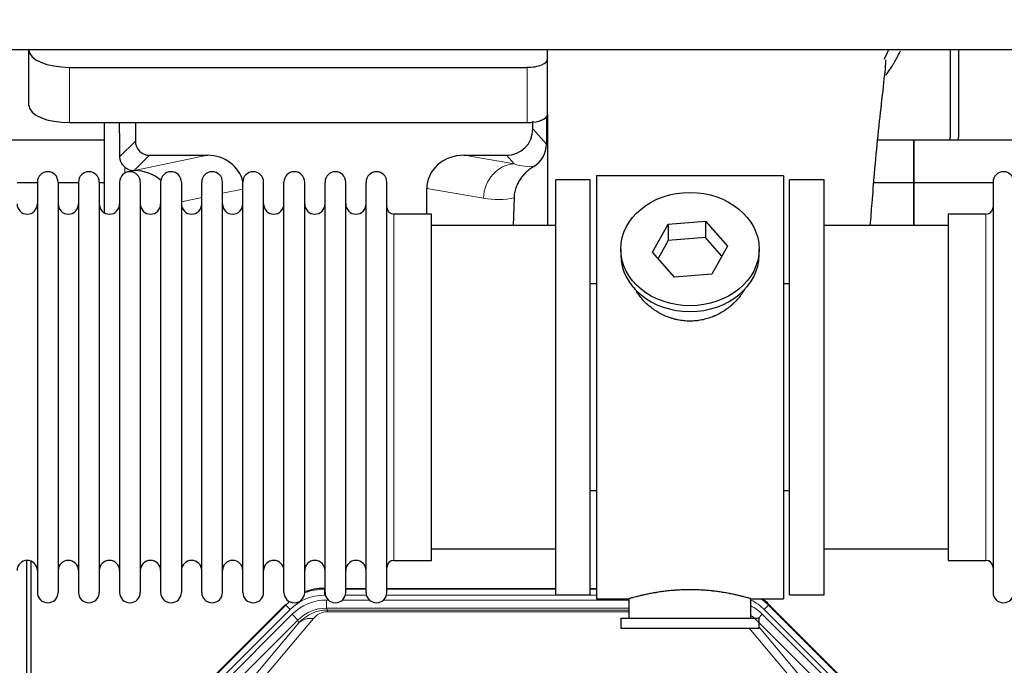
# Model space of a CAD drawing. Header units: inches. Extents: x 0 to 29700, y -16 to 21000.
# Tile 38 of 235: x 5224 to 5708, y 8951 to 9268. Entities that reach past the tile are written whole.
import ezdxf

# ---------------------------------------------------------------- set-up
doc = ezdxf.new("R2010")
doc.units = ezdxf.units.IN
doc.layers.add('1', color=7, linetype='Continuous', true_color=0xffffff)
doc.layers.add('254', color=7, linetype='Continuous', true_color=0xffffff)
doc.styles.add('latin_extended', font='simplex.shx')
doc.dimstyles.get("Standard").update_dxf_attribs({"dimtxt": 0.18, "dimasz": 0.18, "dimexe": 0.18, "dimexo": 0.0625, "dimgap": 0.09, "dimtad": 0, "dimtih": 1, "dimtoh": 1, "dimdec": 4, "dimzin": 0, "dimdsep": 46, "dimtxsty": 'Standard', "dimcen": 0.09, "dimadec": 0, "dimazin": 0, "dimtfac": 1, "dimtdec": 4, "dimtofl": 0, "dimtmove": 0, "dimatfit": 3, "dimfxl": 1, "dimtolj": 1, "dimtzin": 0, "dimarcsym": 0})

# ---------------------------------------------------------------- blocks, each defined once
blk = doc.blocks.new('_U12')
at = {"layer": '254', "color": 3, "linetype": 'Continuous', "lineweight": 13, "transparency": 16777216}
for p, q in [((1783.27, 10165.25), (703.27, 10165.25)), ((753.27, 9002.25), (753.27, 9990.25)), ((7488.27, 8827.25), (703.27, 8827.25))]:
    blk.add_line(p, q, dxfattribs=at)
at = {"layer": '254', "color": 3, "transparency": 16777216}
for points in [[(782.43, 9990.25), (724.1, 9990.25), (753.27, 10165.25)], [(724.1, 9002.25), (782.43, 9002.25), (753.27, 8827.25)]]:
    blk.add_solid(points, dxfattribs=at)
at = {"layer": 'Defpoints', "color": 0, "transparency": 16777216}
for p in [(753.27, 10165.25), (1833.27, 10165.25), (7538.27, 8827.25)]:
    blk.add_point(p, dxfattribs=at)
at = {"layer": '254', "color": 2, "lineweight": 13, "transparency": 16777216, "insert": (490.77, 9204.58), "char_height": 175, "attachment_point": 1, "rotation": 90, "style": 'latin_extended'}
blk.add_mtext('\\A1;\\C2;1338', dxfattribs=at)

msp = doc.modelspace()

# ---------------------------------------------------------------- linework, layer by layer
at = {"layer": '1', "color": 2, "linetype": 'Continuous', "lineweight": 25}
for p, q in [((7232.267, 9253.15), (2706.267, 9253.15)), ((5228.317, 9253.151), (5228.317, 9253.053)), ((5228.317, 9225.865), (5228.317, 9253.053)), ((5483.317, 9248.827), (5483.317, 9253.151)), ((5681.267, 9253.151), (5681.267, 9210.25)), ((5685.267, 9253.151), (5685.267, 9210.25)), ((5483.317, 9221.638), (5483.317, 9248.827)), ((5248.317, 9244.6), (5473.317, 9244.6)), ((5483.317, 9221.638), (5483.317, 9166.751)), ((5248.317, 9217.411), (5473.317, 9217.411)), ((5265.25, 9217.411), (5265.25, 9173.142)), ((5280.627, 9217.411), (5280.627, 9208.311)), ((5476.032, 9214.298), (5476.032, 9218.014)), ((5482.794, 9220.29), (5482.739, 9206.842)), ((5265.254, 9208.725), (5173.267, 9208.725)), ((5663.267, 9208.725), (5645.562, 9208.725)), ((5663.267, 9187.75), (5663.267, 9208.725)), ((5663.267, 9208.725), (5663.267, 9187.75)), ((5755.254, 9208.725), (5663.267, 9208.725)), ((5287.601, 9201.337), (5316.062, 9201.337)), ((5442.23, 9201.337), (5463.081, 9201.337)), ((5280.062, 9193.798), (5280.22, 9193.798)), ((5232.467, 9187.75), (5222.467, 9187.75)), ((5232.467, 9188.15), (5232.467, 8986.35)), ((5242.667, 9188.15), (5242.667, 8986.35)), ((5252.666, 9187.75), (5242.668, 9187.75)), ((5252.667, 9188.15), (5252.667, 8986.35)), ((5265.248, 9187.75), (5262.866, 9187.75)), ((5262.867, 9188.15), (5262.867, 8986.35)), ((5272.867, 9188.15), (5272.867, 8986.35)), ((5283.067, 9188.15), (5283.067, 8986.35)), ((5293.067, 9188.15), (5293.067, 8986.35)), ((5303.267, 9188.15), (5303.267, 8986.35)), ((5313.267, 8986.35), (5313.267, 9188.15)), ((5323.467, 8986.35), (5323.467, 9188.15)), ((5333.467, 8986.35), (5333.467, 9188.15)), ((5343.667, 8986.35), (5343.667, 9188.15)), ((5353.667, 8986.35), (5353.667, 9188.15)), ((5363.867, 8986.35), (5363.867, 9188.15)), ((5373.867, 8986.35), (5373.867, 9188.15)), ((5384.067, 8986.35), (5384.067, 9188.15)), ((5394.067, 8986.35), (5394.067, 9188.15)), ((5404.267, 8986.35), (5404.267, 9188.15)), ((5504.267, 9189.25), (5487.267, 9189.25)), ((5487.267, 8985.25), (5487.267, 9189.25)), ((5504.267, 8985.25), (5504.267, 9189.25)), ((5599.267, 9191.25), (5507.267, 9191.25)), ((5507.267, 9191.25), (5507.267, 8983.25)), ((5599.267, 9191.25), (5599.267, 8983.25)), ((5619.267, 9189.25), (5602.267, 9189.25)), ((5602.267, 8985.25), (5602.267, 9189.25)), ((5619.267, 8985.25), (5619.267, 9189.25)), ((5663.267, 9187.75), (5643.64, 9187.75)), ((5663.267, 9166.75), (5663.267, 9187.75)), ((5663.267, 9187.75), (5663.267, 9166.749)), ((5702.269, 9187.75), (5663.267, 9187.75)), ((5702.267, 9188.15), (5702.267, 8986.35)), ((5423.893, 9172.4), (5423.893, 9184.95)), ((5466.782, 9180.45), (5466.416, 9166.75)), ((5426.267, 9172.4), (5407.767, 9172.4)), ((5426.267, 9002.1), (5426.267, 9172.4)), ((5542.547, 9167.545), (5560.939, 9168.987)), ((5560.939, 9168.987), (5560.939, 9160.957)), ((5560.939, 9168.987), (5571.658, 9156.661)), ((5698.767, 9172.4), (5680.267, 9172.4)), ((5680.267, 9172.4), (5680.267, 9002.1)), ((5487.267, 9166.75), (5426.262, 9166.75)), ((5534.876, 9153.778), (5542.547, 9167.545)), ((5542.547, 9167.545), (5542.547, 9159.515)), ((5680.273, 9166.75), (5619.267, 9166.75)), ((5542.547, 9159.515), (5537.603, 9150.642)), ((5560.939, 9160.957), (5542.547, 9159.515)), ((5568.931, 9151.767), (5560.939, 9160.957)), ((5519.267, 9155.219), (5519.267, 9152.351)), ((5545.596, 9141.452), (5534.876, 9153.778)), ((5571.658, 9156.661), (5563.987, 9142.893)), ((5587.267, 9152.351), (5587.267, 9155.219)), ((5563.987, 9142.893), (5545.596, 9141.452)), ((5504.267, 9138.25), (5507.267, 9138.25)), ((5599.267, 9138.25), (5602.268, 9138.25)), ((5507.267, 9036.25), (5504.267, 9036.25)), ((5602.268, 9036.25), (5599.267, 9036.25)), ((5426.262, 9007.75), (5487.267, 9007.75)), ((5619.267, 9007.75), (5680.273, 9007.75)), ((5227.266, 8601.509), (5227.266, 9002.089)), ((5229.266, 9001.761), (5229.266, 8578.251)), ((5407.767, 9002.1), (5426.267, 9002.1)), ((5680.267, 9002.1), (5698.767, 9002.1)), ((5373.507, 8988.351), (5373.869, 8988.351)), ((5384.069, 8988.351), (5394.067, 8988.351)), ((5404.268, 8988.351), (5487.264, 8988.351)), ((5487.267, 8985.25), (5504.267, 8985.25)), ((5504.264, 8988.351), (5507.266, 8988.351)), ((5602.267, 8985.25), (5619.267, 8985.25)), ((5310.626, 8936.638), (5354.442, 8980.454)), ((5507.267, 8983.25), (5523.267, 8983.25)), ((5523.267, 8983.25), (5523.267, 8973.75)), ((5582.862, 8983.25), (5599.267, 8983.25)), ((5583.267, 8973.75), (5583.267, 8983.366)), ((5592.092, 8980.454), (5635.908, 8936.638)), ((5519.267, 8973.75), (5519.267, 8968.75)), ((5519.267, 8973.75), (5587.267, 8973.75)), ((5587.267, 8968.75), (5587.267, 8973.75)), ((5519.267, 8968.75), (5587.267, 8968.75))]:
    msp.add_line(p, q, dxfattribs=at)
at = {"layer": '1', "color": 110, "linetype": 'Continuous', "lineweight": 13}
for p, q in [((5248.317, 9217.411), (5248.317, 9244.6)), ((5473.317, 9217.411), (5473.317, 9244.6)), ((5476.032, 9214.298), (5482.739, 9206.842)), ((5273.009, 9200.693), (5280.627, 9208.311)), ((5287.601, 9201.337), (5280.062, 9193.798)), ((5280.22, 9193.798), (5316.062, 9201.337)), ((5442.23, 9201.337), (5466.873, 9197.122)), ((5466.873, 9197.122), (5463.081, 9201.337)), ((5275.458, 9192.59), (5275.458, 9195.503)), ((5333.467, 9184.761), (5323.467, 9182.658)), ((5451.738, 9180.187), (5423.893, 9184.95)), ((5313.268, 9180.513), (5303.268, 9178.409)), ((5407.767, 9002.1), (5407.767, 9172.4)), ((5698.767, 9172.4), (5698.767, 9002.1)), ((5373.507, 8988.351), (5373.663, 8987.976)), ((5373.663, 8987.976), (5373.868, 8987.976)), ((5373.663, 8984.98), (5373.663, 8987.976)), ((5374.055, 8984.98), (5373.663, 8984.98)), ((5394.256, 8984.98), (5383.882, 8984.98)), ((5384.068, 8987.976), (5394.069, 8987.976)), ((5507.266, 8984.98), (5404.082, 8984.98)), ((5404.269, 8987.976), (5487.264, 8987.976)), ((5504.266, 8987.976), (5507.266, 8987.976)), ((5311.006, 8936.488), (5354.597, 8980.079)), ((5354.597, 8980.079), (5354.442, 8980.454)), ((5356.715, 8977.96), (5354.597, 8980.079)), ((5374.639, 8982.623), (5375.487, 8982.623)), ((5374.639, 8978.628), (5374.639, 8982.623)), ((5382.449, 8982.623), (5395.687, 8982.623)), ((5402.649, 8982.623), (5523.265, 8982.623)), ((5591.937, 8980.079), (5589.818, 8977.96)), ((5592.092, 8980.454), (5591.937, 8980.079)), ((5591.937, 8980.079), (5635.528, 8936.488)), ((5356.715, 8977.96), (5313.125, 8934.369)), ((5315.516, 8933.427), (5357.692, 8975.603)), ((5360.516, 8972.778), (5357.692, 8975.603)), ((5523.265, 8978.628), (5374.639, 8978.628)), ((5374.639, 8978.628), (5375.035, 8977.673)), ((5375.035, 8977.673), (5523.264, 8977.673)), ((5375.035, 8976.795), (5375.035, 8977.673)), ((5523.264, 8976.795), (5375.035, 8976.795)), ((5586.99, 8973.75), (5588.842, 8975.603)), ((5631.017, 8933.427), (5588.842, 8975.603)), ((5633.409, 8934.369), (5589.818, 8977.96)), ((5360.516, 8972.778), (5318.341, 8930.603)), ((5334.993, 8940.268), (5361.07, 8971.441)), ((5368.132, 8973.487), (5342.054, 8942.314)), ((5361.07, 8971.441), (5360.516, 8972.778)), ((5628.193, 8930.603), (5586.017, 8972.778)), ((5604.48, 8942.314), (5582.365, 8968.75)), ((5587.267, 8969.285), (5611.541, 8940.268))]:
    msp.add_line(p, q, dxfattribs=at)
at = {"layer": '1', "color": 2, "linetype": 'Continuous', "lineweight": 25}
for centre, radius, start, end in [((5659.267, 9210.25), 22, 356.02453, 0), ((5663.267, 9210.25), 22, 356.02453, 0), ((5237.567, 9188.15), 5.1, 0, 180), ((5257.767, 9188.15), 5.1, 0, 180), ((5277.967, 9188.15), 5.1, 0, 180), ((5298.167, 9188.15), 5.1, 0, 180), ((5318.367, 9188.15), 5.1, 0, 180), ((5338.567, 9188.15), 5.1, 0, 180), ((5358.767, 9188.15), 5.1, 0, 180), ((5378.967, 9188.15), 5.1, 0, 180), ((5399.167, 9188.15), 5.1, 0, 180), ((5707.367, 9188.15), 5.1, 0, 180), ((5227.467, 9177.4), 5, 180, 0), ((5247.667, 9177.4), 5, 180, 0), ((5267.867, 9177.4), 5, 180, 0), ((5288.067, 9177.4), 5, 180, 0), ((5308.267, 9177.4), 5, 180, 0), ((5328.467, 9177.4), 5, 180, 0), ((5348.667, 9177.4), 5, 180, 0), ((5368.867, 9177.4), 5, 180, 0), ((5389.067, 9177.4), 5, 180, 0), ((5407.767, 9175.9), 3.5, 180, 270), ((5698.767, 9175.9), 3.5, 270, 0), ((5227.467, 8997.1), 5, 0, 180), ((5247.667, 8997.1), 5, 0, 180), ((5267.867, 8997.1), 5, 0, 180), ((5288.067, 8997.1), 5, 0, 180), ((5308.267, 8997.1), 5, 0, 180), ((5328.467, 8997.1), 5, 0, 180), ((5348.667, 8997.1), 5, 0, 180), ((5368.867, 8997.1), 5, 0, 180), ((5389.067, 8997.1), 5, 0, 180), ((5407.767, 8998.6), 3.5, 90, 180), ((5698.767, 8998.6), 3.5, 0, 90), ((5237.567, 8986.35), 5.1, 180, 0), ((5257.767, 8986.35), 5.1, 180, 0), ((5277.967, 8986.35), 5.1, 180, 0), ((5298.167, 8986.35), 5.1, 180, 0), ((5318.367, 8986.35), 5.1, 180, 0), ((5338.567, 8986.35), 5.1, 180, 0), ((5358.767, 8986.35), 5.1, 180, 0), ((5378.967, 8986.35), 5.1, 180, 0), ((5399.167, 8986.35), 5.1, 180, 0), ((5707.367, 8986.35), 5.1, 180, 0)]:
    msp.add_arc(centre, radius, start, end, dxfattribs=at)
for centre, major_axis, ratio, start_param, end_param in [((5248.317, 9253.053), (-20, 0), 0.4226815, 0, 1.5707963), ((5473.317, 9248.827), (-10, 0), 0.4226815, 1.5707963, 3.1415927), ((5248.317, 9225.865), (-20, 0), 0.4226815, 0, 1.5707963), ((5473.317, 9221.638), (-10, 0), 0.4226815, 1.8474697, 3.1415927), ((5275.458, 8767.135), (10.169, -1338.708), 0.0006671, 1.9006007, 1.9138317), ((5473.317, 9221.638), (-10, 0), 0.4226815, 1.5707963, 1.7425489), ((5473.317, 9240.784), (0, 23.658), 0.4226815, 3.3133452, 3.4165375), ((5462.992, 9214.387), (-8.754, 9.732), 0.993147, 2.4124357, 3.9763944), ((5287.654, 9208.364), (4.987, 4.987), 0.9924325, 2.3599928, 3.9231925), ((5469.699, 9206.93), (12.412, -4.015), 0.9953148, 5.572067, 6.5905896), ((5315.446, 9184.272), (-18.076, -3.802), 0.9203203, 3.1559659, 4.4876926), ((5442.988, 9184.272), (18.879, -3.229), 0.8876007, 1.7611606, 3.2922561), ((5280.062, 9200.771), (-7.027, 0), 0.9924325, 0.8563441, 1.5707963), ((5280.22, 9176.863), (-18.402, 0), 0.9203203, 3.9349859, 4.712389), ((5553.267, 9152.351), (34, 0), 0.819152, 3.1416663, 6.2831608), ((5373.538, 8961.314, 0), (10.349, -24.985), 0.998395, 2.7494612, 3.1145601), ((5572.996, 8961.314, 0), (-10.349, -24.985), 0.998395, 2.7494612, 2.9094018)]:
    msp.add_ellipse(centre, major_axis=major_axis, ratio=ratio, start_param=start_param, end_param=end_param, dxfattribs=at)
at = {"layer": '1', "color": 110, "linetype": 'Continuous', "lineweight": 13}
for centre, major_axis, ratio, start_param, end_param in [((5466.873, 9180.187), (-2.866, -16.757), 0.8876007, 3.3319569, 4.8630524), ((5466.629, 9210.343), (17.605, -10.298), 0.5880236, 5.056727, 5.602163), ((5451.494, 9210.343), (33.02, -17.025), 0.7759833, 5.0998257, 5.5373073), ((5373.69, 8960.947, 0), (9.199, -22.209), 0.998395, 2.7494612, 3.5337241), ((5373.69, 8960.947, 0), (10.345, -24.976), 0.9987509, 2.7494612, 3.1209322), ((5373.69, 8960.947, 0), (10.345, -24.976), 0.9987509, 3.439392, 3.5337241), ((5374.666, 8958.59, 0), (-9.199, 22.209), 0.998395, 5.8910538, 6.6753168), ((5572.844, 8960.947, 0), (-9.199, -22.209), 0.998395, 2.7494612, 3.0857139), ((5571.867, 8958.59), (9.199, 22.209), 0.998395, 5.8910538, 6.1816355), ((5572.844, 8960.947), (-10.345, -24.976), 0.9987509, 2.7494612, 2.9335669), ((5374.666, 8958.59), (7.671, -18.519), 0.9977549, 2.7494612, 3.5337241), ((5375.588, 8956.365), (4.311, -20.925), 0.9337003, 2.9520749, 3.7363379), ((5375.588, 8965.472), (2.389, -11.128), 0.8742439, 2.9560698, 3.7403327), ((5571.867, 8958.59, 0), (-7.671, -18.519), 0.9977549, 2.7494612, 2.9288368), ((5368.132, 8964.38), (-7.67, 6.416), 0.860824, 5.3364913, 6.1801624)]:
    msp.add_ellipse(centre, major_axis=major_axis, ratio=ratio, start_param=start_param, end_param=end_param, dxfattribs=at)
at = {"layer": '1', "color": 2, "linetype": 'Continuous', "lineweight": 25}
msp.add_ellipse((5553.267, 9155.219), major_axis=(34, 0), ratio=0.819152, dxfattribs=at)
msp.add_open_spline([(5648.708, 9248.553), (5649.499, 9250.02), (5650.238, 9251.506), (5650.923, 9253.005)], degree=3, dxfattribs=at)
for points, knots in [([(5649.667, 9240.761), (5650.083, 9241.335), (5650.985, 9242.617), (5651.85, 9243.932), (5652.542, 9245.026), (5652.77, 9245.393), (5653.107, 9245.948), (5653.219, 9246.133), (5653.44, 9246.504), (5653.99, 9247.433), (5654.94, 9249.122), (5655.958, 9251.086), (5656.548, 9252.302), (5656.76, 9252.751)], [0, 0, 0, 0, 0.1531065, 0.3380178, 0.3380178, 0.4304734, 0.4304734, 0.4767012, 0.4767012, 0.522929, 0.7078402, 0.8927515, 1, 1, 1, 1]), ([(5641.971, 9166.867), (5642.249, 9170.588), (5642.921, 9179.394), (5644.184, 9194.482), (5645.87, 9212.484), (5647.914, 9230.556), (5649.241, 9242.986), (5649.733, 9247.853), (5649.52, 9248.22), (5649.465, 9248.237)], [0, 0, 0, 0, 0.0885493, 0.2132619, 0.388573, 0.591387, 0.8392089, 0.9705005, 1, 1, 1, 1]), ([(5275.458, 9195.503), (5275.268, 9195.667), (5275.089, 9195.838), (5274.75, 9196.195), (5274.591, 9196.382), (5274.292, 9196.771), (5274.152, 9196.973), (5274.006, 9197.21), (5273.99, 9197.236), (5273.959, 9197.289), (5273.943, 9197.316), (5273.897, 9197.396), (5273.806, 9197.558), (5273.722, 9197.722), (5273.564, 9198.053), (5273.471, 9198.279), (5273.309, 9198.74), (5273.241, 9198.975), (5273.171, 9199.276), (5273.158, 9199.336), (5273.133, 9199.458), (5273.121, 9199.519), (5273.089, 9199.703), (5273.071, 9199.825), (5273.027, 9200.195), (5273.011, 9200.443), (5273.009, 9200.693)], [0, 0, 0, 0, 0.125, 0.125, 0.25, 0.25, 0.375, 0.375, 0.390625, 0.390625, 0.40625, 0.40625, 0.4375, 0.5, 0.5, 0.625, 0.625, 0.75, 0.75, 0.78125, 0.78125, 0.8125, 0.8125, 0.875, 0.875, 1, 1, 1, 1]), ([(5476.495, 9195.825), (5476.154, 9195.619), (5475.486, 9195.19), (5474.524, 9194.5), (5473.603, 9193.763), (5473.016, 9193.24), (5472.443, 9192.7), (5472.164, 9192.422), (5471.62, 9191.849), (5471.355, 9191.554), (5471.034, 9191.174), (5470.97, 9191.097), (5470.844, 9190.943), (5470.656, 9190.711), (5470.475, 9190.476), (5470.119, 9190.001), (5469.667, 9189.357), (5469.256, 9188.689), (5468.867, 9188.01), (5468.684, 9187.664), (5468.339, 9186.961), (5468.177, 9186.603), (5467.878, 9185.874), (5467.74, 9185.504), (5467.583, 9185.032), (5467.553, 9184.937), (5467.508, 9184.794), (5467.493, 9184.746), (5467.464, 9184.651), (5467.393, 9184.412), (5467.327, 9184.172), (5467.179, 9183.595), (5467.095, 9183.207), (5466.956, 9182.428), (5466.9, 9182.036), (5466.818, 9181.247), (5466.792, 9180.85), (5466.782, 9180.45)], [0, 0, 0, 0, 0.0625, 0.125, 0.1875, 0.25, 0.25, 0.3125, 0.3125, 0.375, 0.375, 0.390625, 0.390625, 0.40625, 0.4375, 0.4375, 0.5, 0.5625, 0.5625, 0.625, 0.625, 0.6875, 0.6875, 0.75, 0.75, 0.765625, 0.765625, 0.7734375, 0.7734375, 0.78125, 0.8125, 0.8125, 0.875, 0.875, 0.9375, 0.9375, 1, 1, 1, 1]), ([(5556.125, 9119.927), (5555.133, 9119.833), (5554.145, 9119.789), (5552.176, 9119.796), (5551.195, 9119.847), (5549.241, 9120.045), (5548.267, 9120.192), (5547.054, 9120.435), (5546.812, 9120.487), (5546.449, 9120.569), (5546.328, 9120.597), (5546.087, 9120.654), (5545.485, 9120.802), (5544.891, 9120.967), (5543.481, 9121.395), (5542.561, 9121.723), (5540.758, 9122.463), (5539.876, 9122.873), (5538.582, 9123.551), (5538.155, 9123.787), (5537.628, 9124.095), (5537.523, 9124.157), (5537.314, 9124.283), (5537.001, 9124.473), (5536.693, 9124.668), (5535.676, 9125.327), (5534.895, 9125.886), (5533.395, 9127.064), (5532.677, 9127.683), (5531.303, 9128.98), (5530.647, 9129.658), (5529.4, 9131.072), (5528.82, 9131.797), (5527.74, 9133.279), (5527.241, 9134.036), (5526.498, 9135.29), (5526.228, 9135.777), (5525.975, 9136.27)], [0, 0, 0, 0, 0.0792205, 0.0792205, 0.1584409, 0.1584409, 0.2376614, 0.2376614, 0.2574665, 0.2574665, 0.2673691, 0.2673691, 0.2772716, 0.3168819, 0.3168819, 0.3961024, 0.3961024, 0.4753228, 0.4753228, 0.5149331, 0.5149331, 0.5248356, 0.5248356, 0.5347382, 0.5545433, 0.5545433, 0.6337638, 0.6337638, 0.7129842, 0.7129842, 0.7922047, 0.7922047, 0.8714252, 0.8714252, 0.9506456, 0.9506456, 1, 1, 1, 1]), ([(5580.165, 9135.531), (5580.005, 9135.242), (5579.839, 9134.954), (5579.608, 9134.569), (5579.549, 9134.472), (5579.429, 9134.277), (5579.247, 9133.987), (5579.06, 9133.7), (5578.679, 9133.129), (5578.415, 9132.754), (5577.596, 9131.645), (5577.013, 9130.928), (5575.773, 9129.537), (5575.116, 9128.865), (5574.247, 9128.053), (5573.983, 9127.812), (5573.713, 9127.575), (5573.532, 9127.417), (5573.441, 9127.338), (5572.984, 9126.949), (5572.612, 9126.647), (5571.476, 9125.765), (5570.692, 9125.212), (5569.071, 9124.177), (5568.235, 9123.694), (5566.94, 9123.024), (5566.502, 9122.811), (5565.834, 9122.504), (5565.609, 9122.404), (5565.27, 9122.258), (5565.157, 9122.21), (5564.929, 9122.115), (5564.815, 9122.068), (5563.786, 9121.653), (5562.859, 9121.33), (5560.979, 9120.773), (5560.026, 9120.539), (5558.578, 9120.257), (5558.092, 9120.175), (5557.358, 9120.069), (5557.113, 9120.036), (5556.62, 9119.977), (5556.373, 9119.951), (5556.125, 9119.927)], [0, 0, 0, 0, 0.0354008, 0.0354008, 0.0474583, 0.0474583, 0.0595158, 0.0836308, 0.0836308, 0.1318607, 0.1318607, 0.2283206, 0.2283206, 0.3247806, 0.3247806, 0.3488955, 0.360953, 0.360953, 0.3730105, 0.3730105, 0.4212405, 0.4212405, 0.5177004, 0.5177004, 0.6141603, 0.6141603, 0.6623903, 0.6623903, 0.6865053, 0.6865053, 0.6985627, 0.6985627, 0.7106202, 0.7106202, 0.8070802, 0.8070802, 0.9035401, 0.9035401, 0.95177, 0.95177, 0.975885, 0.975885, 1, 1, 1, 1]), ([(5583.267, 8983.25), (5583.267, 8983.25), (5583.219, 8983.264), (5583.076, 8983.306), (5583.015, 8983.323), (5582.906, 8983.354), (5582.847, 8983.371), (5582.781, 8983.39), (5582.736, 8983.402), (5582.712, 8983.409), (5582.494, 8983.471), (5582.253, 8983.539), (5581.681, 8983.697), (5581.351, 8983.788), (5580.6, 8983.989), (5580.18, 8984.099), (5579.656, 8984.234), (5579.597, 8984.249), (5579.478, 8984.279), (5579.418, 8984.295), (5579.235, 8984.341), (5579.111, 8984.372), (5578.731, 8984.467), (5578.468, 8984.532), (5577.653, 8984.73), (5577.072, 8984.867), (5575.837, 8985.147), (5575.183, 8985.29), (5574.145, 8985.507), (5573.79, 8985.579), (5573.334, 8985.669), (5573.243, 8985.688), (5573.058, 8985.724), (5572.781, 8985.778), (5572.499, 8985.831), (5571.553, 8986.009), (5570.771, 8986.148), (5569.153, 8986.415), (5568.319, 8986.544), (5567.028, 8986.726), (5566.154, 8986.844), (5565.253, 8986.954), (5564.682, 8987.019), (5564.567, 8987.032), (5564.338, 8987.058), (5563.993, 8987.096), (5563.646, 8987.132), (5562.951, 8987.203), (5562.485, 8987.247), (5561.078, 8987.37), (5560.129, 8987.44), (5558.207, 8987.553), (5557.235, 8987.597), (5556.005, 8987.634), (5555.634, 8987.644), (5555.201, 8987.653), (5555.014, 8987.656), (5554.89, 8987.658), (5554.828, 8987.659), (5554.268, 8987.668), (5553.772, 8987.671), (5552.289, 8987.671), (5551.306, 8987.657), (5549.351, 8987.599), (5548.38, 8987.556), (5546.931, 8987.471), (5546.45, 8987.439), (5545.73, 8987.387), (5545.49, 8987.368), (5545.131, 8987.34), (5545.012, 8987.33), (5544.774, 8987.31), (5544.655, 8987.3), (5543.589, 8987.207), (5542.664, 8987.112), (5540.857, 8986.905), (5539.974, 8986.792), (5538.251, 8986.549), (5537.41, 8986.42), (5536.488, 8986.268), (5536.386, 8986.251), (5536.182, 8986.216), (5535.879, 8986.165), (5535.581, 8986.113), (5534.99, 8986.009), (5534.605, 8985.938), (5533.474, 8985.726), (5532.754, 8985.583), (5531.378, 8985.296), (5530.722, 8985.153), (5529.944, 8984.977), (5529.714, 8984.924), (5529.488, 8984.872), (5529.339, 8984.837), (5529.265, 8984.819), (5528.897, 8984.733), (5528.614, 8984.665), (5527.796, 8984.467), (5527.293, 8984.34), (5526.371, 8984.104), (5525.952, 8983.994), (5525.387, 8983.842), (5525.209, 8983.794), (5524.959, 8983.726), (5524.838, 8983.693), (5524.723, 8983.661), (5524.647, 8983.64), (5524.61, 8983.63), (5524.284, 8983.54), (5524.043, 8983.472), (5523.657, 8983.362), (5523.512, 8983.321), (5523.365, 8983.279), (5523.329, 8983.268), (5523.292, 8983.258), (5523.283, 8983.255), (5523.27, 8983.251), (5523.267, 8983.25), (5523.267, 8983.25)], [0, 0, 0, 0, 0.0311289, 0.0311289, 0.0467558, 0.0467558, 0.0545693, 0.0584761, 0.0584761, 0.0623828, 0.0623828, 0.0936367, 0.0936367, 0.1248906, 0.1248906, 0.1561445, 0.1561445, 0.1600513, 0.1600513, 0.163958, 0.163958, 0.1717715, 0.1717715, 0.1873984, 0.1873984, 0.2186523, 0.2186523, 0.2499062, 0.2499062, 0.2655332, 0.2655332, 0.2694399, 0.2694399, 0.2733467, 0.2811601, 0.2811601, 0.3124141, 0.3124141, 0.343668, 0.343668, 0.3592949, 0.3749219, 0.3749219, 0.3788286, 0.3788286, 0.3827353, 0.3905488, 0.3905488, 0.4061758, 0.4061758, 0.4374297, 0.4374297, 0.4686836, 0.4686836, 0.4764971, 0.4804038, 0.4823572, 0.4823572, 0.4843105, 0.4843105, 0.4999375, 0.4999375, 0.5311914, 0.5311914, 0.5624453, 0.5624453, 0.5780723, 0.5780723, 0.5858857, 0.5858857, 0.5897925, 0.5897925, 0.5936992, 0.5936992, 0.6249531, 0.6249531, 0.656207, 0.656207, 0.6874609, 0.6874609, 0.6913677, 0.6913677, 0.6952744, 0.7030879, 0.7030879, 0.7187148, 0.7187148, 0.7499687, 0.7499687, 0.7812227, 0.7812227, 0.7890361, 0.7929429, 0.7929429, 0.7968496, 0.7968496, 0.8124766, 0.8124766, 0.8437305, 0.8437305, 0.8749844, 0.8749844, 0.8906113, 0.8906113, 0.8984248, 0.9023315, 0.9023315, 0.9062383, 0.9062383, 0.9374922, 0.9374922, 0.9687461, 0.9687461, 0.984373, 0.984373, 0.9921865, 0.9921865, 1, 1, 1, 1])]:
    msp.add_open_spline(points, degree=3, knots=knots, dxfattribs=at)
msp.add_rational_spline([(5476.032, 9218.014), (5476.04, 9217.793), (5476.049, 9217.572)], [0.500000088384, 0.499999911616, 0.500000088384], degree=2, dxfattribs=at)

# ---------------------------------------------------------------- dimensions: what is measured, and where the dimension line sits
at = {"layer": '254', "color": 2, "linetype": 'Continuous', "lineweight": 13}
dim = msp.add_linear_dim(base=(753.267, 10165.25), p1=(7538.267, 8827.25), p2=(1833.267, 10165.25), angle=90, text='\\C2;1338', dimstyle='Standard', override={"dimscale": 50, "dimtxt": 3.5, "dimasz": 3.5, "dimexe": 1, "dimexo": 1, "dimgap": 1.75, "dimtad": 1, "dimtih": 0, "dimtoh": 0, "dimdec": 2, "dimlfac": 0.02, "dimzin": 8, "dimdsep": 46, "dimlunit": 2, "dimpost": '', "dimtxsty": 'latin_extended', "dimsah": 1, "dimse1": 0, "dimse2": 0, "dimsd1": 0, "dimsd2": 0, "dimclrd": 3, "dimclre": 3, "dimclrt": 2, "dimtol": 0, "dimtm": -0.1, "dimtfac": 0.714286, "dimtdec": 3, "dimtofl": 1, "dimtmove": 0, "dimtzin": 8, "dimlwd": 13, "dimlwe": 13}, dxfattribs=at)
dim.commit()
dim.dimension.update_dxf_attribs({"geometry": '_U12', "text_midpoint": (753.267, 9496.25), "dimtype": 160})

doc.saveas('drawing.dxf')
